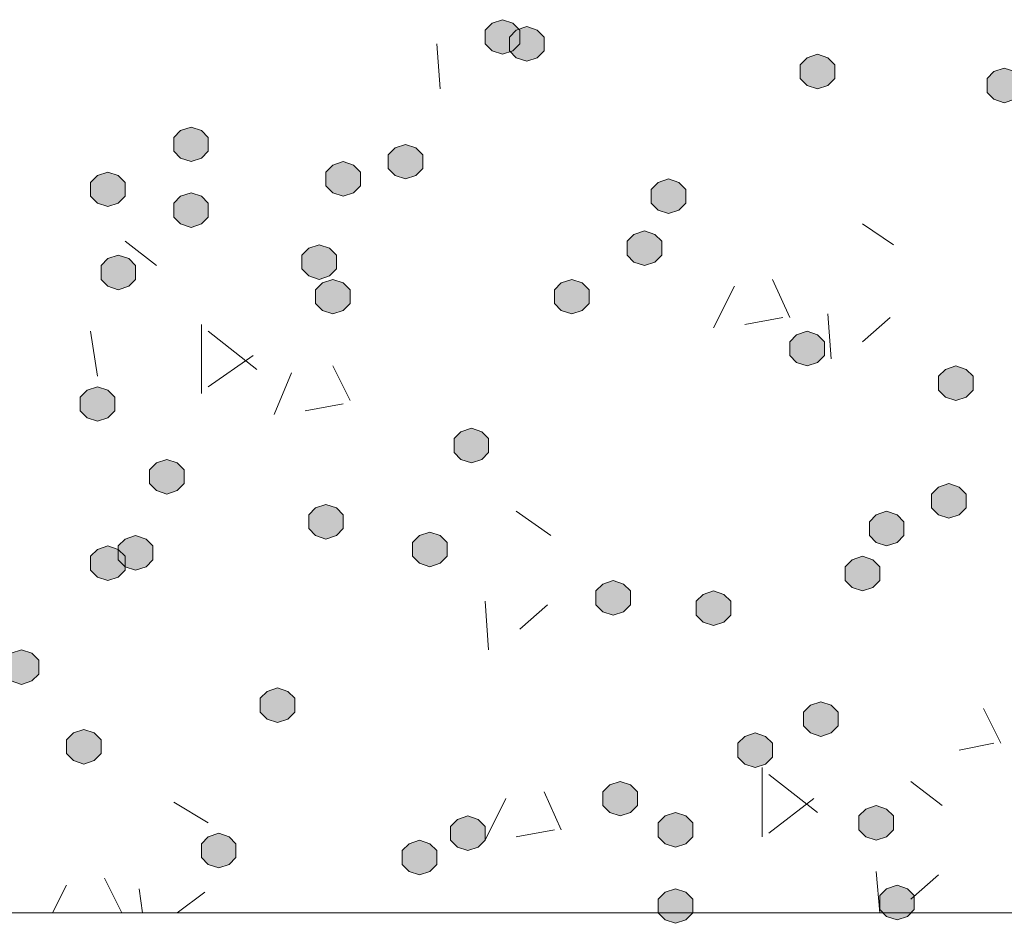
# Model space of a CAD drawing. Header units: millimetres. Extents: x 1527433 to 14789979, y -245576 to 11310.
# Tile 42 of 135: x 1949366 to 1949968, y -64462 to -63909. Entities that reach past the tile are written whole.
import ezdxf

# ---------------------------------------------------------------- set-up
doc = ezdxf.new("R2010")
doc.units = ezdxf.units.MM

msp = doc.modelspace()

# ---------------------------------------------------------------- hatches: boundary and pattern name
h = msp.add_hatch(color=7)
h.dxf.hatch_style = 2
h.paths.add_polyline_path([(1949660.867, -63909.395), (1949654.517, -63911.512), (1949650.283, -63915.745), (1949650.283, -63924.212), (1949654.517, -63928.445), (1949660.867, -63930.562), (1949667.217, -63928.445), (1949671.45, -63924.212), (1949671.45, -63915.745), (1949667.217, -63911.512)])
h = msp.add_hatch(color=7)
h.dxf.hatch_style = 2
h.paths.add_polyline_path([(1949675.683, -63913.629), (1949669.333, -63915.745), (1949665.1, -63919.979), (1949665.1, -63928.445), (1949669.333, -63932.679), (1949675.683, -63934.795), (1949682.033, -63932.679), (1949686.267, -63928.445), (1949686.267, -63919.979), (1949682.033, -63915.745)])
h = msp.add_hatch(color=7)
h.dxf.hatch_style = 2
h.paths.add_polyline_path([(1949853.483, -63930.562), (1949847.133, -63932.679), (1949842.9, -63936.912), (1949842.9, -63945.379), (1949847.133, -63949.612), (1949853.483, -63951.729), (1949859.833, -63949.612), (1949864.067, -63945.379), (1949864.067, -63936.912), (1949859.833, -63932.679)])
h = msp.add_hatch(color=7)
h.dxf.hatch_style = 2
h.paths.add_polyline_path([(1949967.783, -63939.029), (1949961.433, -63941.145), (1949957.2, -63945.379), (1949957.2, -63953.845), (1949961.433, -63958.079), (1949967.783, -63960.195), (1949974.133, -63958.079), (1949978.367, -63953.845), (1949978.367, -63945.379), (1949974.133, -63941.145)])
h = msp.add_hatch(color=7)
h.dxf.hatch_style = 2
h.paths.add_polyline_path([(1949470.367, -63975.012), (1949464.017, -63977.129), (1949459.783, -63981.362), (1949459.783, -63989.829), (1949464.017, -63994.062), (1949470.367, -63996.179), (1949476.717, -63994.062), (1949480.95, -63989.829), (1949480.95, -63981.362), (1949476.717, -63977.129)])
h = msp.add_hatch(color=7)
h.dxf.hatch_style = 2
h.paths.add_polyline_path([(1949601.6, -63985.595), (1949595.25, -63987.712), (1949591.017, -63991.945), (1949591.017, -64000.412), (1949595.25, -64004.645), (1949601.6, -64006.762), (1949607.95, -64004.645), (1949612.183, -64000.412), (1949612.183, -63991.945), (1949607.95, -63987.712)])
h = msp.add_hatch(color=7)
h.dxf.hatch_style = 2
h.paths.add_polyline_path([(1949563.5, -63996.179), (1949557.15, -63998.295), (1949552.917, -64002.529), (1949552.917, -64010.995), (1949557.15, -64015.229), (1949563.5, -64017.345), (1949569.85, -64015.229), (1949574.083, -64010.995), (1949574.083, -64002.529), (1949569.85, -63998.295)])
h = msp.add_hatch(color=7)
h.dxf.hatch_style = 2
h.paths.add_polyline_path([(1949419.567, -64002.529), (1949413.217, -64004.645), (1949408.983, -64008.879), (1949408.983, -64017.345), (1949413.217, -64021.579), (1949419.567, -64023.695), (1949425.917, -64021.579), (1949430.15, -64017.345), (1949430.15, -64008.879), (1949425.917, -64004.645)])
h = msp.add_hatch(color=7)
h.dxf.hatch_style = 2
h.paths.add_polyline_path([(1949762.467, -64006.762), (1949756.117, -64008.879), (1949751.883, -64013.112), (1949751.883, -64021.579), (1949756.117, -64025.812), (1949762.467, -64027.929), (1949768.817, -64025.812), (1949773.05, -64021.579), (1949773.05, -64013.112), (1949768.817, -64008.879)])
h = msp.add_hatch(color=7)
h.dxf.hatch_style = 2
h.paths.add_polyline_path([(1949470.367, -64015.229), (1949464.017, -64017.345), (1949459.783, -64021.579), (1949459.783, -64030.045), (1949464.017, -64034.279), (1949470.367, -64036.395), (1949476.717, -64034.279), (1949480.95, -64030.045), (1949480.95, -64021.579), (1949476.717, -64017.345)])
h = msp.add_hatch(color=7)
h.dxf.hatch_style = 2
h.paths.add_polyline_path([(1949747.65, -64038.512), (1949741.3, -64040.629), (1949737.067, -64044.862), (1949737.067, -64053.329), (1949741.3, -64057.562), (1949747.65, -64059.679), (1949754, -64057.562), (1949758.233, -64053.329), (1949758.233, -64044.862), (1949754, -64040.629)])
h = msp.add_hatch(color=7)
h.dxf.hatch_style = 2
h.paths.add_polyline_path([(1949548.683, -64046.979), (1949542.333, -64049.095), (1949538.1, -64053.329), (1949538.1, -64061.795), (1949542.333, -64066.029), (1949548.683, -64068.145), (1949555.033, -64066.029), (1949559.267, -64061.795), (1949559.267, -64053.329), (1949555.033, -64049.095)])
h = msp.add_hatch(color=7)
h.dxf.hatch_style = 2
h.paths.add_polyline_path([(1949425.917, -64053.329), (1949419.567, -64055.445), (1949415.333, -64059.679), (1949415.333, -64068.145), (1949419.567, -64072.379), (1949425.917, -64074.495), (1949432.267, -64072.379), (1949436.5, -64068.145), (1949436.5, -64059.679), (1949432.267, -64055.445)])
h = msp.add_hatch(color=7)
h.dxf.hatch_style = 2
h.paths.add_polyline_path([(1949557.15, -64068.145), (1949550.8, -64070.262), (1949546.567, -64074.495), (1949546.567, -64082.962), (1949550.8, -64087.195), (1949557.15, -64089.312), (1949563.5, -64087.195), (1949567.733, -64082.962), (1949567.733, -64074.495), (1949563.5, -64070.262)])
h = msp.add_hatch(color=7)
h.dxf.hatch_style = 2
h.paths.add_polyline_path([(1949703.2, -64068.145), (1949696.85, -64070.262), (1949692.617, -64074.495), (1949692.617, -64082.962), (1949696.85, -64087.195), (1949703.2, -64089.312), (1949709.55, -64087.195), (1949713.783, -64082.962), (1949713.783, -64074.495), (1949709.55, -64070.262)])
h = msp.add_hatch(color=7)
h.dxf.hatch_style = 2
h.paths.add_polyline_path([(1949847.133, -64099.895), (1949840.783, -64102.012), (1949836.55, -64106.245), (1949836.55, -64114.712), (1949840.783, -64118.945), (1949847.133, -64121.062), (1949853.483, -64118.945), (1949857.717, -64114.712), (1949857.717, -64106.245), (1949853.483, -64102.012)])
h = msp.add_hatch(color=7)
h.dxf.hatch_style = 2
h.paths.add_polyline_path([(1949938.15, -64121.062), (1949931.8, -64123.179), (1949927.567, -64127.412), (1949927.567, -64135.879), (1949931.8, -64140.112), (1949938.15, -64142.229), (1949944.5, -64140.112), (1949948.733, -64135.879), (1949948.733, -64127.412), (1949944.5, -64123.179)])
h = msp.add_hatch(color=7)
h.dxf.hatch_style = 2
h.paths.add_polyline_path([(1949413.217, -64133.762), (1949406.867, -64135.879), (1949402.633, -64140.112), (1949402.633, -64148.579), (1949406.867, -64152.812), (1949413.217, -64154.929), (1949419.567, -64152.812), (1949423.8, -64148.579), (1949423.8, -64140.112), (1949419.567, -64135.879)])
h = msp.add_hatch(color=7)
h.dxf.hatch_style = 2
h.paths.add_polyline_path([(1949641.817, -64159.162), (1949635.467, -64161.279), (1949631.233, -64165.512), (1949631.233, -64173.979), (1949635.467, -64178.212), (1949641.817, -64180.329), (1949648.167, -64178.212), (1949652.4, -64173.979), (1949652.4, -64165.512), (1949648.167, -64161.279)])
h = msp.add_hatch(color=7)
h.dxf.hatch_style = 2
h.paths.add_polyline_path([(1949455.55, -64178.212), (1949449.2, -64180.329), (1949444.967, -64184.562), (1949444.967, -64193.029), (1949449.2, -64197.262), (1949455.55, -64199.379), (1949461.9, -64197.262), (1949466.133, -64193.029), (1949466.133, -64184.562), (1949461.9, -64180.329)])
h = msp.add_hatch(color=7)
h.dxf.hatch_style = 2
h.paths.add_polyline_path([(1949933.917, -64193.029), (1949927.567, -64195.145), (1949923.333, -64199.379), (1949923.333, -64207.845), (1949927.567, -64212.079), (1949933.917, -64214.195), (1949940.267, -64212.079), (1949944.5, -64207.845), (1949944.5, -64199.379), (1949940.267, -64195.145)])
h = msp.add_hatch(color=7)
h.dxf.hatch_style = 2
h.paths.add_polyline_path([(1949552.917, -64205.729), (1949546.567, -64207.845), (1949542.333, -64212.079), (1949542.333, -64220.545), (1949546.567, -64224.779), (1949552.917, -64226.895), (1949559.267, -64224.779), (1949563.5, -64220.545), (1949563.5, -64212.079), (1949559.267, -64207.845)])
h = msp.add_hatch(color=7)
h.dxf.hatch_style = 2
h.paths.add_polyline_path([(1949895.817, -64209.962), (1949889.467, -64212.079), (1949885.233, -64216.312), (1949885.233, -64224.779), (1949889.467, -64229.012), (1949895.817, -64231.129), (1949902.167, -64229.012), (1949906.4, -64224.779), (1949906.4, -64216.312), (1949902.167, -64212.079)])
h = msp.add_hatch(color=7)
h.dxf.hatch_style = 2
h.paths.add_polyline_path([(1949616.417, -64222.662), (1949610.067, -64224.779), (1949605.833, -64229.012), (1949605.833, -64237.479), (1949610.067, -64241.712), (1949616.417, -64243.829), (1949622.767, -64241.712), (1949627, -64237.479), (1949627, -64229.012), (1949622.767, -64224.779)])
h = msp.add_hatch(color=7)
h.dxf.hatch_style = 2
h.paths.add_polyline_path([(1949436.5, -64224.779), (1949430.15, -64226.895), (1949425.917, -64231.129), (1949425.917, -64239.595), (1949430.15, -64243.829), (1949436.5, -64245.945), (1949442.85, -64243.829), (1949447.083, -64239.595), (1949447.083, -64231.129), (1949442.85, -64226.895)])
h = msp.add_hatch(color=7)
h.dxf.hatch_style = 2
h.paths.add_polyline_path([(1949419.567, -64231.129), (1949413.217, -64233.245), (1949408.983, -64237.479), (1949408.983, -64245.945), (1949413.217, -64250.179), (1949419.567, -64252.295), (1949425.917, -64250.179), (1949430.15, -64245.945), (1949430.15, -64237.479), (1949425.917, -64233.245)])
h = msp.add_hatch(color=7)
h.dxf.hatch_style = 2
h.paths.add_polyline_path([(1949881, -64237.479), (1949874.65, -64239.595), (1949870.417, -64243.829), (1949870.417, -64252.295), (1949874.65, -64256.529), (1949881, -64258.645), (1949887.35, -64256.529), (1949891.583, -64252.295), (1949891.583, -64243.829), (1949887.35, -64239.595)])
h = msp.add_hatch(color=7)
h.dxf.hatch_style = 2
h.paths.add_polyline_path([(1949728.6, -64252.295), (1949722.25, -64254.412), (1949718.017, -64258.645), (1949718.017, -64267.112), (1949722.25, -64271.345), (1949728.6, -64273.462), (1949734.95, -64271.345), (1949739.183, -64267.112), (1949739.183, -64258.645), (1949734.95, -64254.412)])
h = msp.add_hatch(color=7)
h.dxf.hatch_style = 2
h.paths.add_polyline_path([(1949789.983, -64258.645), (1949783.633, -64260.762), (1949779.4, -64264.995), (1949779.4, -64273.462), (1949783.633, -64277.695), (1949789.983, -64279.812), (1949796.333, -64277.695), (1949800.567, -64273.462), (1949800.567, -64264.995), (1949796.333, -64260.762)])
h = msp.add_hatch(color=7)
h.dxf.hatch_style = 2
h.paths.add_polyline_path([(1949366.65, -64294.629), (1949360.3, -64296.745), (1949356.067, -64300.979), (1949356.067, -64309.445), (1949360.3, -64313.679), (1949366.65, -64315.795), (1949373, -64313.679), (1949377.233, -64309.445), (1949377.233, -64300.979), (1949373, -64296.745)])
h = msp.add_hatch(color=7)
h.dxf.hatch_style = 2
h.paths.add_polyline_path([(1949523.283, -64317.912), (1949516.933, -64320.029), (1949512.7, -64324.262), (1949512.7, -64332.729), (1949516.933, -64336.962), (1949523.283, -64339.079), (1949529.633, -64336.962), (1949533.867, -64332.729), (1949533.867, -64324.262), (1949529.633, -64320.029)])
h = msp.add_hatch(color=7)
h.dxf.hatch_style = 2
h.paths.add_polyline_path([(1949855.6, -64326.379), (1949849.25, -64328.495), (1949845.017, -64332.729), (1949845.017, -64341.195), (1949849.25, -64345.429), (1949855.6, -64347.545), (1949861.95, -64345.429), (1949866.183, -64341.195), (1949866.183, -64332.729), (1949861.95, -64328.495)])
h = msp.add_hatch(color=7)
h.dxf.hatch_style = 2
h.paths.add_polyline_path([(1949404.75, -64343.312), (1949398.4, -64345.429), (1949394.167, -64349.662), (1949394.167, -64358.129), (1949398.4, -64362.362), (1949404.75, -64364.479), (1949411.1, -64362.362), (1949415.333, -64358.129), (1949415.333, -64349.662), (1949411.1, -64345.429)])
h = msp.add_hatch(color=7)
h.dxf.hatch_style = 2
h.paths.add_polyline_path([(1949815.383, -64345.429), (1949809.033, -64347.545), (1949804.8, -64351.779), (1949804.8, -64360.245), (1949809.033, -64364.479), (1949815.383, -64366.595), (1949821.733, -64364.479), (1949825.967, -64360.245), (1949825.967, -64351.779), (1949821.733, -64347.545)])
h = msp.add_hatch(color=7)
h.dxf.hatch_style = 2
h.paths.add_polyline_path([(1949732.833, -64375.062), (1949726.483, -64377.179), (1949722.25, -64381.412), (1949722.25, -64389.879), (1949726.483, -64394.112), (1949732.833, -64396.229), (1949739.183, -64394.112), (1949743.417, -64389.879), (1949743.417, -64381.412), (1949739.183, -64377.179)])
h = msp.add_hatch(color=7)
h.dxf.hatch_style = 2
h.paths.add_polyline_path([(1949889.467, -64389.879), (1949883.117, -64391.995), (1949878.883, -64396.229), (1949878.883, -64404.695), (1949883.117, -64408.929), (1949889.467, -64411.045), (1949895.817, -64408.929), (1949900.05, -64404.695), (1949900.05, -64396.229), (1949895.817, -64391.995)])
h = msp.add_hatch(color=7)
h.dxf.hatch_style = 2
h.paths.add_polyline_path([(1949639.7, -64396.229), (1949633.35, -64398.345), (1949629.117, -64402.579), (1949629.117, -64411.045), (1949633.35, -64415.279), (1949639.7, -64417.395), (1949646.05, -64415.279), (1949650.283, -64411.045), (1949650.283, -64402.579), (1949646.05, -64398.345)])
h = msp.add_hatch(color=7)
h.dxf.hatch_style = 2
h.paths.add_polyline_path([(1949766.7, -64394.112), (1949760.35, -64396.229), (1949756.117, -64400.462), (1949756.117, -64408.929), (1949760.35, -64413.162), (1949766.7, -64415.279), (1949773.05, -64413.162), (1949777.283, -64408.929), (1949777.283, -64400.462), (1949773.05, -64396.229)])
h = msp.add_hatch(color=7)
h.dxf.hatch_style = 2
h.paths.add_polyline_path([(1949487.3, -64406.812), (1949480.95, -64408.929), (1949476.717, -64413.162), (1949476.717, -64421.629), (1949480.95, -64425.862), (1949487.3, -64427.979), (1949493.65, -64425.862), (1949497.883, -64421.629), (1949497.883, -64413.162), (1949493.65, -64408.929)])
h = msp.add_hatch(color=7)
h.dxf.hatch_style = 2
h.paths.add_polyline_path([(1949610.067, -64411.045), (1949603.717, -64413.162), (1949599.483, -64417.395), (1949599.483, -64425.862), (1949603.717, -64430.095), (1949610.067, -64432.212), (1949616.417, -64430.095), (1949620.65, -64425.862), (1949620.65, -64417.395), (1949616.417, -64413.162)])
h = msp.add_hatch(color=7)
h.dxf.hatch_style = 2
h.paths.add_polyline_path([(1949902.167, -64438.562), (1949895.817, -64440.679), (1949891.583, -64444.912), (1949891.583, -64453.379), (1949895.817, -64457.612), (1949902.167, -64459.729), (1949908.517, -64457.612), (1949912.75, -64453.379), (1949912.75, -64444.912), (1949908.517, -64440.679)])
h = msp.add_hatch(color=7)
h.dxf.hatch_style = 2
h.paths.add_polyline_path([(1949766.7, -64440.679), (1949760.35, -64442.795), (1949756.117, -64447.029), (1949756.117, -64455.495), (1949760.35, -64459.729), (1949766.7, -64461.845), (1949773.05, -64459.729), (1949777.283, -64455.495), (1949777.283, -64447.029), (1949773.05, -64442.795)])

# ---------------------------------------------------------------- linework, layer by layer
at = {"color": 7, "lineweight": 0}
for points in [[(1949660.867, -63909.395), (1949654.517, -63911.512), (1949650.283, -63915.745), (1949650.283, -63924.212), (1949654.517, -63928.445), (1949660.867, -63930.562), (1949667.217, -63928.445), (1949671.45, -63924.212), (1949671.45, -63915.745), (1949667.217, -63911.512)], [(1949675.683, -63913.629), (1949669.333, -63915.745), (1949665.1, -63919.979), (1949665.1, -63928.445), (1949669.333, -63932.679), (1949675.683, -63934.795), (1949682.033, -63932.679), (1949686.267, -63928.445), (1949686.267, -63919.979), (1949682.033, -63915.745)], [(1949853.483, -63930.562), (1949847.133, -63932.679), (1949842.9, -63936.912), (1949842.9, -63945.379), (1949847.133, -63949.612), (1949853.483, -63951.729), (1949859.833, -63949.612), (1949864.067, -63945.379), (1949864.067, -63936.912), (1949859.833, -63932.679)], [(1949967.783, -63939.029), (1949961.433, -63941.145), (1949957.2, -63945.379), (1949957.2, -63953.845), (1949961.433, -63958.079), (1949967.783, -63960.195), (1949974.133, -63958.079), (1949978.367, -63953.845), (1949978.367, -63945.379), (1949974.133, -63941.145)], [(1949470.367, -63975.012), (1949464.017, -63977.129), (1949459.783, -63981.362), (1949459.783, -63989.829), (1949464.017, -63994.062), (1949470.367, -63996.179), (1949476.717, -63994.062), (1949480.95, -63989.829), (1949480.95, -63981.362), (1949476.717, -63977.129)], [(1949601.6, -63985.595), (1949595.25, -63987.712), (1949591.017, -63991.945), (1949591.017, -64000.412), (1949595.25, -64004.645), (1949601.6, -64006.762), (1949607.95, -64004.645), (1949612.183, -64000.412), (1949612.183, -63991.945), (1949607.95, -63987.712)], [(1949563.5, -63996.179), (1949557.15, -63998.295), (1949552.917, -64002.529), (1949552.917, -64010.995), (1949557.15, -64015.229), (1949563.5, -64017.345), (1949569.85, -64015.229), (1949574.083, -64010.995), (1949574.083, -64002.529), (1949569.85, -63998.295)], [(1949419.567, -64002.529), (1949413.217, -64004.645), (1949408.983, -64008.879), (1949408.983, -64017.345), (1949413.217, -64021.579), (1949419.567, -64023.695), (1949425.917, -64021.579), (1949430.15, -64017.345), (1949430.15, -64008.879), (1949425.917, -64004.645)], [(1949762.467, -64006.762), (1949756.117, -64008.879), (1949751.883, -64013.112), (1949751.883, -64021.579), (1949756.117, -64025.812), (1949762.467, -64027.929), (1949768.817, -64025.812), (1949773.05, -64021.579), (1949773.05, -64013.112), (1949768.817, -64008.879)], [(1949470.367, -64015.229), (1949464.017, -64017.345), (1949459.783, -64021.579), (1949459.783, -64030.045), (1949464.017, -64034.279), (1949470.367, -64036.395), (1949476.717, -64034.279), (1949480.95, -64030.045), (1949480.95, -64021.579), (1949476.717, -64017.345)], [(1949747.65, -64038.512), (1949741.3, -64040.629), (1949737.067, -64044.862), (1949737.067, -64053.329), (1949741.3, -64057.562), (1949747.65, -64059.679), (1949754, -64057.562), (1949758.233, -64053.329), (1949758.233, -64044.862), (1949754, -64040.629)], [(1949548.683, -64046.979), (1949542.333, -64049.095), (1949538.1, -64053.329), (1949538.1, -64061.795), (1949542.333, -64066.029), (1949548.683, -64068.145), (1949555.033, -64066.029), (1949559.267, -64061.795), (1949559.267, -64053.329), (1949555.033, -64049.095)], [(1949425.917, -64053.329), (1949419.567, -64055.445), (1949415.333, -64059.679), (1949415.333, -64068.145), (1949419.567, -64072.379), (1949425.917, -64074.495), (1949432.267, -64072.379), (1949436.5, -64068.145), (1949436.5, -64059.679), (1949432.267, -64055.445)], [(1949557.15, -64068.145), (1949550.8, -64070.262), (1949546.567, -64074.495), (1949546.567, -64082.962), (1949550.8, -64087.195), (1949557.15, -64089.312), (1949563.5, -64087.195), (1949567.733, -64082.962), (1949567.733, -64074.495), (1949563.5, -64070.262)], [(1949703.2, -64068.145), (1949696.85, -64070.262), (1949692.617, -64074.495), (1949692.617, -64082.962), (1949696.85, -64087.195), (1949703.2, -64089.312), (1949709.55, -64087.195), (1949713.783, -64082.962), (1949713.783, -64074.495), (1949709.55, -64070.262)], [(1949847.133, -64099.895), (1949840.783, -64102.012), (1949836.55, -64106.245), (1949836.55, -64114.712), (1949840.783, -64118.945), (1949847.133, -64121.062), (1949853.483, -64118.945), (1949857.717, -64114.712), (1949857.717, -64106.245), (1949853.483, -64102.012)], [(1949938.15, -64121.062), (1949931.8, -64123.179), (1949927.567, -64127.412), (1949927.567, -64135.879), (1949931.8, -64140.112), (1949938.15, -64142.229), (1949944.5, -64140.112), (1949948.733, -64135.879), (1949948.733, -64127.412), (1949944.5, -64123.179)], [(1949413.217, -64133.762), (1949406.867, -64135.879), (1949402.633, -64140.112), (1949402.633, -64148.579), (1949406.867, -64152.812), (1949413.217, -64154.929), (1949419.567, -64152.812), (1949423.8, -64148.579), (1949423.8, -64140.112), (1949419.567, -64135.879)], [(1949641.817, -64159.162), (1949635.467, -64161.279), (1949631.233, -64165.512), (1949631.233, -64173.979), (1949635.467, -64178.212), (1949641.817, -64180.329), (1949648.167, -64178.212), (1949652.4, -64173.979), (1949652.4, -64165.512), (1949648.167, -64161.279)], [(1949455.55, -64178.212), (1949449.2, -64180.329), (1949444.967, -64184.562), (1949444.967, -64193.029), (1949449.2, -64197.262), (1949455.55, -64199.379), (1949461.9, -64197.262), (1949466.133, -64193.029), (1949466.133, -64184.562), (1949461.9, -64180.329)], [(1949933.917, -64193.029), (1949927.567, -64195.145), (1949923.333, -64199.379), (1949923.333, -64207.845), (1949927.567, -64212.079), (1949933.917, -64214.195), (1949940.267, -64212.079), (1949944.5, -64207.845), (1949944.5, -64199.379), (1949940.267, -64195.145)], [(1949552.917, -64205.729), (1949546.567, -64207.845), (1949542.333, -64212.079), (1949542.333, -64220.545), (1949546.567, -64224.779), (1949552.917, -64226.895), (1949559.267, -64224.779), (1949563.5, -64220.545), (1949563.5, -64212.079), (1949559.267, -64207.845)], [(1949895.817, -64209.962), (1949889.467, -64212.079), (1949885.233, -64216.312), (1949885.233, -64224.779), (1949889.467, -64229.012), (1949895.817, -64231.129), (1949902.167, -64229.012), (1949906.4, -64224.779), (1949906.4, -64216.312), (1949902.167, -64212.079)], [(1949616.417, -64222.662), (1949610.067, -64224.779), (1949605.833, -64229.012), (1949605.833, -64237.479), (1949610.067, -64241.712), (1949616.417, -64243.829), (1949622.767, -64241.712), (1949627, -64237.479), (1949627, -64229.012), (1949622.767, -64224.779)], [(1949436.5, -64224.779), (1949430.15, -64226.895), (1949425.917, -64231.129), (1949425.917, -64239.595), (1949430.15, -64243.829), (1949436.5, -64245.945), (1949442.85, -64243.829), (1949447.083, -64239.595), (1949447.083, -64231.129), (1949442.85, -64226.895)], [(1949419.567, -64231.129), (1949413.217, -64233.245), (1949408.983, -64237.479), (1949408.983, -64245.945), (1949413.217, -64250.179), (1949419.567, -64252.295), (1949425.917, -64250.179), (1949430.15, -64245.945), (1949430.15, -64237.479), (1949425.917, -64233.245)], [(1949881, -64237.479), (1949874.65, -64239.595), (1949870.417, -64243.829), (1949870.417, -64252.295), (1949874.65, -64256.529), (1949881, -64258.645), (1949887.35, -64256.529), (1949891.583, -64252.295), (1949891.583, -64243.829), (1949887.35, -64239.595)], [(1949728.6, -64252.295), (1949722.25, -64254.412), (1949718.017, -64258.645), (1949718.017, -64267.112), (1949722.25, -64271.345), (1949728.6, -64273.462), (1949734.95, -64271.345), (1949739.183, -64267.112), (1949739.183, -64258.645), (1949734.95, -64254.412)], [(1949789.983, -64258.645), (1949783.633, -64260.762), (1949779.4, -64264.995), (1949779.4, -64273.462), (1949783.633, -64277.695), (1949789.983, -64279.812), (1949796.333, -64277.695), (1949800.567, -64273.462), (1949800.567, -64264.995), (1949796.333, -64260.762)], [(1949366.65, -64294.629), (1949360.3, -64296.745), (1949356.067, -64300.979), (1949356.067, -64309.445), (1949360.3, -64313.679), (1949366.65, -64315.795), (1949373, -64313.679), (1949377.233, -64309.445), (1949377.233, -64300.979), (1949373, -64296.745)], [(1949523.283, -64317.912), (1949516.933, -64320.029), (1949512.7, -64324.262), (1949512.7, -64332.729), (1949516.933, -64336.962), (1949523.283, -64339.079), (1949529.633, -64336.962), (1949533.867, -64332.729), (1949533.867, -64324.262), (1949529.633, -64320.029)], [(1949855.6, -64326.379), (1949849.25, -64328.495), (1949845.017, -64332.729), (1949845.017, -64341.195), (1949849.25, -64345.429), (1949855.6, -64347.545), (1949861.95, -64345.429), (1949866.183, -64341.195), (1949866.183, -64332.729), (1949861.95, -64328.495)], [(1949404.75, -64343.312), (1949398.4, -64345.429), (1949394.167, -64349.662), (1949394.167, -64358.129), (1949398.4, -64362.362), (1949404.75, -64364.479), (1949411.1, -64362.362), (1949415.333, -64358.129), (1949415.333, -64349.662), (1949411.1, -64345.429)], [(1949815.383, -64345.429), (1949809.033, -64347.545), (1949804.8, -64351.779), (1949804.8, -64360.245), (1949809.033, -64364.479), (1949815.383, -64366.595), (1949821.733, -64364.479), (1949825.967, -64360.245), (1949825.967, -64351.779), (1949821.733, -64347.545)], [(1949732.833, -64375.062), (1949726.483, -64377.179), (1949722.25, -64381.412), (1949722.25, -64389.879), (1949726.483, -64394.112), (1949732.833, -64396.229), (1949739.183, -64394.112), (1949743.417, -64389.879), (1949743.417, -64381.412), (1949739.183, -64377.179)], [(1949889.467, -64389.879), (1949883.117, -64391.995), (1949878.883, -64396.229), (1949878.883, -64404.695), (1949883.117, -64408.929), (1949889.467, -64411.045), (1949895.817, -64408.929), (1949900.05, -64404.695), (1949900.05, -64396.229), (1949895.817, -64391.995)], [(1949639.7, -64396.229), (1949633.35, -64398.345), (1949629.117, -64402.579), (1949629.117, -64411.045), (1949633.35, -64415.279), (1949639.7, -64417.395), (1949646.05, -64415.279), (1949650.283, -64411.045), (1949650.283, -64402.579), (1949646.05, -64398.345)], [(1949766.7, -64394.112), (1949760.35, -64396.229), (1949756.117, -64400.462), (1949756.117, -64408.929), (1949760.35, -64413.162), (1949766.7, -64415.279), (1949773.05, -64413.162), (1949777.283, -64408.929), (1949777.283, -64400.462), (1949773.05, -64396.229)], [(1949487.3, -64406.812), (1949480.95, -64408.929), (1949476.717, -64413.162), (1949476.717, -64421.629), (1949480.95, -64425.862), (1949487.3, -64427.979), (1949493.65, -64425.862), (1949497.883, -64421.629), (1949497.883, -64413.162), (1949493.65, -64408.929)], [(1949610.067, -64411.045), (1949603.717, -64413.162), (1949599.483, -64417.395), (1949599.483, -64425.862), (1949603.717, -64430.095), (1949610.067, -64432.212), (1949616.417, -64430.095), (1949620.65, -64425.862), (1949620.65, -64417.395), (1949616.417, -64413.162)], [(1949902.167, -64438.562), (1949895.817, -64440.679), (1949891.583, -64444.912), (1949891.583, -64453.379), (1949895.817, -64457.612), (1949902.167, -64459.729), (1949908.517, -64457.612), (1949912.75, -64453.379), (1949912.75, -64444.912), (1949908.517, -64440.679)], [(1949766.7, -64440.679), (1949760.35, -64442.795), (1949756.117, -64447.029), (1949756.117, -64455.495), (1949760.35, -64459.729), (1949766.7, -64461.845), (1949773.05, -64459.729), (1949777.283, -64455.495), (1949777.283, -64447.029), (1949773.05, -64442.795)]]:
    msp.add_lwpolyline(points, close=True, dxfattribs=at)
for points in [[(1949622.767, -63951.729), (1949620.65, -63924.212)], [(1949900.05, -64046.979), (1949881, -64034.279)], [(1949449.2, -64059.679), (1949430.15, -64044.862)], [(1949789.983, -64097.779), (1949802.683, -64072.379)], [(1949836.55, -64091.429), (1949825.967, -64068.145)], [(1949861.95, -64116.829), (1949859.833, -64089.312)], [(1949476.717, -64137.995), (1949476.717, -64095.662)], [(1949809.033, -64095.662), (1949832.317, -64091.429)], [(1949881, -64106.245), (1949897.933, -64091.429)], [(1949413.217, -64127.412), (1949408.983, -64099.895)], [(1949510.583, -64123.179), (1949480.95, -64099.895)], [(1949480.95, -64133.762), (1949508.467, -64114.712)], [(1949567.733, -64142.229), (1949557.15, -64121.062)], [(1949521.167, -64150.695), (1949531.75, -64125.295)], [(1949540.217, -64148.579), (1949563.5, -64144.345)], [(1949690.5, -64224.779), (1949669.333, -64209.962)], [(1949652.4, -64294.629), (1949650.283, -64264.995)], [(1949671.45, -64281.929), (1949688.383, -64267.112)], [(1949965.667, -64351.779), (1949955.083, -64330.612)], [(1949940.267, -64356.012), (1949961.433, -64351.779)], [(1949819.617, -64408.929), (1949819.617, -64366.595)], [(1949853.483, -64394.112), (1949823.85, -64370.829)], [(1949929.683, -64389.879), (1949910.633, -64375.062)], [(1949650.283, -64411.045), (1949662.983, -64385.645)], [(1949696.85, -64404.695), (1949686.267, -64381.412)], [(1949823.85, -64406.812), (1949851.367, -64385.645)], [(1949480.95, -64400.462), (1949459.783, -64387.762)], [(1949669.333, -64408.929), (1949692.617, -64404.695)], [(1949428.033, -64455.495), (1949417.45, -64434.329)], [(1949891.583, -64455.495), (1949889.467, -64430.095)], [(1949910.633, -64447.029), (1949927.567, -64432.212)], [(1949385.7, -64455.495), (1949394.167, -64438.562)], [(1949440.733, -64455.495), (1949438.617, -64440.679)], [(1949461.9, -64455.495), (1949478.833, -64442.795)], [(1946805.483, -64455.495), (1950702.267, -64455.495)]]:
    msp.add_lwpolyline(points, dxfattribs=at)

doc.saveas('drawing.dxf')
